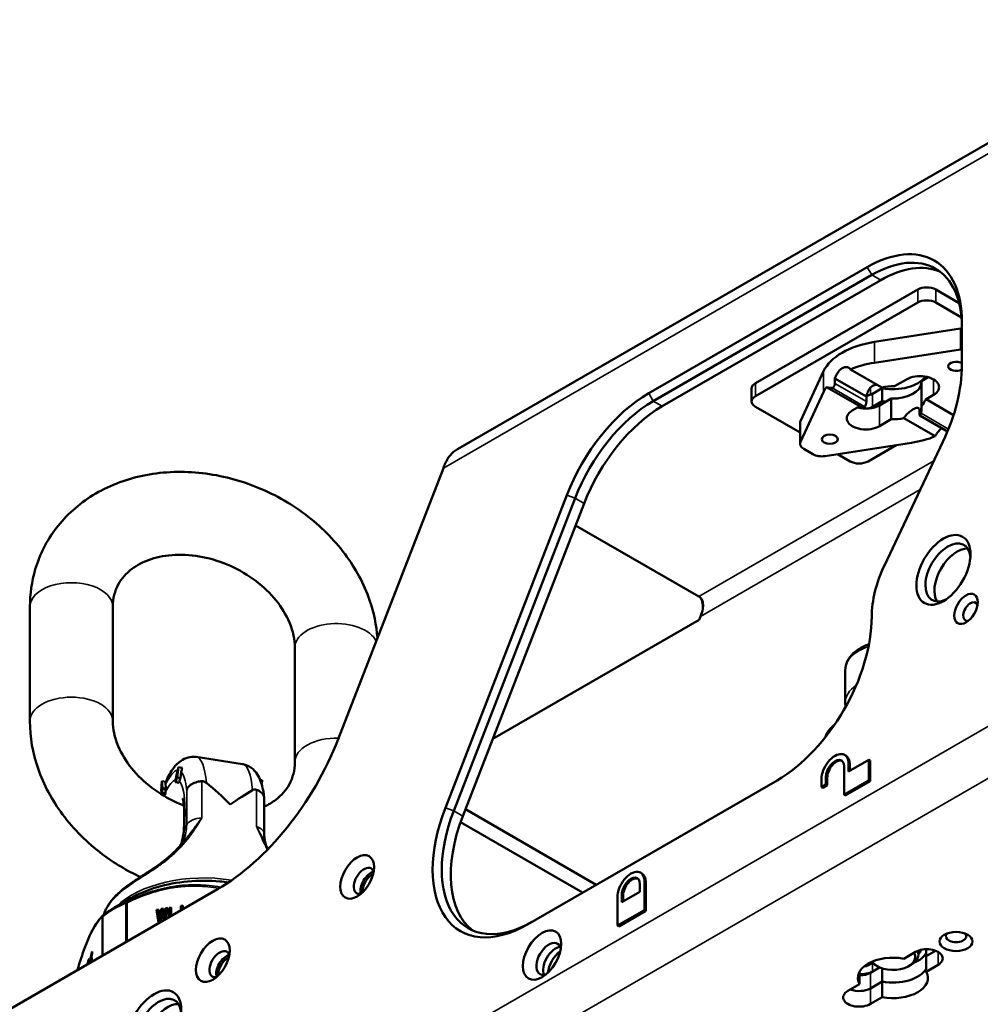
# Paper-space layout 'Sheet_1' of a CAD drawing. Header units: millimetres. Extents: x 1 to 117, y 1 to 117.
# Tile 55 of 73: x 25.46 to 31.39, y 95.18 to 101.26. Entities that reach past the tile are written whole.
import ezdxf

# ---------------------------------------------------------------- set-up
doc = ezdxf.new("R2010")
doc.units = ezdxf.units.MM
doc.layers.add('Visible (ISO)', color=7, linetype='Continuous', lineweight=50)
doc.layers.add('Visible Narrow (ISO)', color=7, linetype='Continuous', lineweight=35)

psp = doc.layouts.new('Sheet_1')

# ---------------------------------------------------------------- linework, layer by layer
at = {"layer": 'Visible (ISO)'}
for p, q in [((28.16249, 98.61117), (32.75587, 101.26315)), ((29.3424, 98.95587), (30.69128, 99.73464)), ((29.37024, 98.90765), (30.71912, 99.68643)), ((29.42592, 98.87551), (30.77479, 99.65428)), ((31.00301, 99.5963), (30.00081, 99.01768)), ((31.25888, 99.51287), (31.11437, 99.5963)), ((30.00081, 98.93732), (31.00301, 99.51594)), ((31.11437, 99.51594), (31.27342, 99.42411)), ((31.27589, 99.39712), (31.27589, 99.12965)), ((31.26784, 99.35502), (30.73539, 99.27274)), ((30.73539, 99.14416), (31.26784, 99.22644)), ((30.42204, 99.09183), (30.27954, 98.78442)), ((30.58866, 99.10364), (30.78249, 98.99173)), ((30.49223, 99.04796), (30.49223, 99.01685)), ((30.68606, 98.93605), (30.49223, 99.04796)), ((30.85976, 98.99927), (30.93342, 99.04179)), ((31.06783, 99.05511), (31.02679, 99.03141)), ((31.02679, 99.03141), (31.02679, 98.87696)), ((29.97775, 98.98554), (29.97775, 98.90517)), ((30.27954, 98.65584), (30.42204, 98.96325)), ((30.64499, 98.87527), (30.4398, 98.99373)), ((30.72462, 98.95339), (30.78311, 98.98716)), ((30.72462, 98.95339), (30.78311, 98.98716)), ((30.78311, 98.98716), (30.78311, 98.99188)), ((30.78311, 98.9068), (30.78311, 98.98716)), ((31.10045, 98.94536), (31.05481, 98.91901)), ((30.68606, 98.90494), (30.68606, 98.93605)), ((30.72462, 98.87303), (30.78311, 98.9068)), ((30.84004, 98.92359), (30.76638, 98.88106)), ((30.84004, 98.79501), (30.84004, 98.92359)), ((31.05481, 98.91901), (31.22391, 98.82138)), ((30.27686, 98.71365), (30.00081, 98.87303)), ((30.59935, 98.84892), (30.64499, 98.87527)), ((30.67301, 98.86884), (30.67301, 98.86558)), ((31.01374, 98.82711), (31.01374, 98.85822)), ((31.01603, 98.81913), (31.18698, 98.72043)), ((30.27686, 98.64408), (30.27686, 98.77266)), ((30.84004, 98.79501), (30.76638, 98.75248)), ((31.11113, 98.69064), (30.9173, 98.80254)), ((30.96441, 98.65012), (30.43195, 98.56784)), ((30.87005, 98.63553), (30.69678, 98.5355)), ((30.79733, 97.89289), (31.15856, 98.65625)), ((30.29992, 98.61194), (30.35592, 98.57961)), ((30.58543, 98.5355), (30.50884, 98.57972)), ((27.42486, 96.81898), (28.07473, 98.49392)), ((28.83611, 98.32603), (28.08708, 96.39552)), ((28.13903, 96.37729), (28.88806, 98.30781)), ((28.1947, 96.34515), (28.94373, 98.27566)), ((29.65194, 97.70081), (28.89112, 98.14006)), ((25.52271, 97.63838), (25.52271, 96.93118)), ((26.03452, 97.63838), (26.03452, 96.93118)), ((29.65351, 97.55706), (28.37954, 96.82154)), ((29.65351, 97.55706), (29.66155, 97.57778)), ((27.15794, 96.67821), (27.15794, 97.38541)), ((30.55568, 97.04395), (30.55568, 97.24646)), ((26.83503, 96.66557), (26.54982, 96.70969)), ((30.55958, 96.71789), (30.5515, 96.72256)), ((30.57596, 96.62027), (30.70124, 96.6926)), ((30.70124, 96.6926), (30.70931, 96.68794)), ((30.70124, 96.6926), (30.70124, 96.56401)), ((30.70931, 96.68794), (30.70931, 96.55935)), ((26.42486, 96.58832), (26.43948, 96.64643)), ((26.43948, 96.64643), (26.43104, 96.58214)), ((26.46367, 96.64269), (26.43948, 96.64643)), ((30.54813, 96.47561), (30.54813, 96.65241)), ((30.57596, 96.66849), (30.57596, 96.62027)), ((30.58404, 96.66383), (30.58404, 96.62493)), ((26.42075, 96.55606), (26.42651, 96.58667)), ((26.42939, 96.58379), (26.42363, 96.55318)), ((26.42651, 96.58667), (26.42486, 96.58832)), ((26.43104, 96.58214), (26.42939, 96.58379)), ((26.45196, 96.5789), (26.43104, 96.58214)), ((26.44634, 96.55945), (26.45006, 96.5792)), ((26.45196, 96.5789), (26.45696, 96.61703)), ((26.95667, 96.56643), (26.94401, 96.56838)), ((26.95333, 96.54096), (26.95667, 96.56643)), ((30.40893, 96.52383), (30.40893, 96.57205)), ((30.43677, 96.58812), (30.43677, 96.53991)), ((30.44484, 96.58346), (30.44484, 96.53524)), ((26.33316, 96.49913), (26.33753, 96.55998)), ((26.36171, 96.55624), (26.33753, 96.55998)), ((26.33753, 96.55998), (26.3419, 96.51796)), ((26.33957, 96.51294), (26.3419, 96.51796)), ((26.36048, 96.5097), (26.33957, 96.51294)), ((26.33957, 96.48722), (26.33957, 96.51294)), ((26.36281, 96.51472), (26.3419, 96.51796)), ((26.36281, 96.51472), (26.36022, 96.53964)), ((26.36048, 96.5097), (26.36281, 96.51472)), ((26.36048, 96.49197), (26.36048, 96.5097)), ((26.42363, 96.55318), (26.42075, 96.55606)), ((26.44484, 96.5499), (26.42363, 96.55318)), ((30.1345, 96.56501), (28.59337, 95.67524)), ((30.43677, 96.53991), (30.40893, 96.52383)), ((30.40893, 96.52383), (30.417, 96.51917)), ((30.44484, 96.53524), (30.417, 96.51917)), ((30.43677, 96.53991), (30.44484, 96.53524)), ((30.70124, 96.56401), (30.54813, 96.47561)), ((30.70931, 96.55935), (30.5562, 96.47095)), ((30.70124, 96.56401), (30.70931, 96.55935)), ((26.33316, 96.49913), (26.33549, 96.50416)), ((26.33549, 96.49877), (26.33316, 96.49913)), ((26.33549, 96.50416), (26.33549, 96.47853)), ((26.33552, 96.47851), (26.33957, 96.48722)), ((26.3567, 96.47516), (26.33569, 96.47841)), ((26.36077, 96.48394), (26.33957, 96.48722)), ((26.9693, 96.45125), (26.9693, 96.23136)), ((30.54813, 96.47561), (30.5562, 96.47095)), ((28.21078, 96.38657), (29.0181, 95.92046)), ((28.93459, 95.87224), (28.18077, 96.30746)), ((26.44582, 96.14441), (26.44583, 96.14441)), ((29.29987, 95.9906), (29.29179, 95.99526)), ((29.28842, 95.8769), (29.28842, 95.92512)), ((29.31626, 95.94119), (29.31626, 95.76439)), ((29.32433, 95.93653), (29.32433, 95.75973)), ((26.68071, 95.89324), (24.8412, 94.8312)), ((26.14662, 95.83774), (26.04342, 95.77816)), ((29.14922, 95.66796), (29.14922, 95.84476)), ((29.17706, 95.81261), (29.28842, 95.8769)), ((29.17706, 95.86083), (29.17706, 95.81261)), ((29.18514, 95.85617), (29.18514, 95.81727)), ((26.36068, 95.77526), (26.37291, 95.77715)), ((26.36301, 95.70981), (26.37291, 95.77715)), ((26.38236, 95.77861), (26.39515, 95.78059)), ((26.38236, 95.72099), (26.38236, 95.77861)), ((26.38236, 95.77861), (26.38745, 95.76763)), ((26.39515, 95.78059), (26.39515, 95.72837)), ((26.45352, 95.78962), (26.46631, 95.7916)), ((26.45352, 95.76207), (26.45352, 95.78962)), ((26.45352, 95.78962), (26.45862, 95.77864)), ((26.45862, 95.77864), (26.46631, 95.77983)), ((26.45862, 95.76502), (26.45862, 95.77864)), ((26.46631, 95.7916), (26.46631, 95.76946)), ((26.30508, 95.76666), (26.31731, 95.76855)), ((26.30508, 95.76666), (26.31731, 95.68725)), ((26.30508, 95.76666), (26.31017, 95.75568)), ((26.31017, 95.75568), (26.31871, 95.757)), ((26.32063, 95.68776), (26.31017, 95.75568)), ((26.32343, 95.71827), (26.31731, 95.76855)), ((26.32343, 95.71827), (26.32454, 95.71844)), ((26.32343, 95.71827), (26.32852, 95.70729)), ((26.33288, 95.77096), (26.32454, 95.71844)), ((26.32454, 95.71844), (26.32963, 95.70746)), ((26.32859, 95.68994), (26.33844, 95.75067)), ((26.32963, 95.70746), (26.33797, 95.75998)), ((26.33288, 95.77096), (26.34511, 95.77285)), ((26.33288, 95.77096), (26.33797, 95.75998)), ((26.33797, 95.75998), (26.34702, 95.76138)), ((26.33955, 95.75084), (26.33844, 95.75067)), ((26.33955, 95.75084), (26.34803, 95.70117)), ((26.33955, 95.75084), (26.34464, 95.73986)), ((26.35096, 95.70286), (26.34464, 95.73986)), ((26.35345, 95.72291), (26.34511, 95.77285)), ((26.35345, 95.72291), (26.35456, 95.72309)), ((26.35345, 95.72291), (26.35854, 95.71194)), ((26.36068, 95.77526), (26.35456, 95.72309)), ((26.35456, 95.72309), (26.35965, 95.71211)), ((26.35965, 95.71211), (26.36577, 95.76428)), ((26.36068, 95.77526), (26.36577, 95.76428)), ((26.36577, 95.76428), (26.37114, 95.76511)), ((26.38745, 95.76763), (26.39515, 95.76882)), ((26.38745, 95.72393), (26.38745, 95.76763)), ((29.31626, 95.76439), (29.14922, 95.66796)), ((29.32433, 95.75973), (29.1573, 95.6633)), ((29.31626, 95.76439), (29.32433, 95.75973)), ((26.32633, 95.68864), (26.31731, 95.68725)), ((26.32852, 95.70729), (26.32963, 95.70746)), ((26.35854, 95.71194), (26.35965, 95.71211)), ((29.14922, 95.66796), (29.1573, 95.6633)), ((25.90788, 95.49567), (25.90788, 95.50772)), ((30.98909, 95.50578), (30.91668, 95.46398)), ((31.00738, 95.51409), (31.00738, 95.48971)), ((31.05588, 95.5224), (31.05588, 95.48005)), ((31.05588, 95.48005), (31.11296, 95.51301)), ((31.11296, 95.51301), (31.05588, 95.48005)), ((31.05588, 95.48005), (31.05588, 95.38361)), ((25.8875, 95.45175), (25.8875, 95.46381)), ((25.90533, 95.46816), (25.89917, 95.45489)), ((25.89917, 95.44268), (25.90533, 95.45594)), ((25.89917, 95.45489), (25.90446, 95.45407)), ((25.90533, 95.45594), (25.90533, 95.46816)), ((30.6944, 95.42152), (30.72143, 95.43713)), ((30.75246, 95.41738), (30.73854, 95.42542)), ((30.94733, 95.41738), (30.96125, 95.42542)), ((31.05588, 95.38361), (31.12829, 95.42542)), ((30.64392, 95.38361), (30.64392, 95.3065)), ((30.76738, 95.40992), (30.7107, 95.3772)), ((30.72462, 95.38524), (30.76738, 95.40992)), ((30.78311, 95.32257), (30.78311, 95.40405)), ((30.64392, 95.3065), (30.57151, 95.26469)), ((30.7107, 95.28076), (30.78311, 95.32257)), ((30.78311, 95.32257), (30.7107, 95.28076)), ((30.78311, 95.22613), (30.78311, 95.32257)), ((30.7107, 95.18433), (30.78311, 95.22613))]:
    psp.add_line(p, q, dxfattribs=at)
for centre, start, end in [((25.98803, 95.71826), 126.839345, 133.270033), ((25.83518, 95.38892), 163.463407, 164.698499)]:
    psp.add_arc(centre, 0.01969, start, end, dxfattribs=at)
for centre, major_axis, ratio, start_param, end_param in [((30.69128, 99.05959), (0.41339, 0.71601), 0.5773503, 5.4977871, 7.0685835), ((30.71912, 99.04352), (0.3937, 0.68191), 0.5773503, 5.4977871, 7.0685835), ((30.77479, 99.01137), (0.3937, 0.68191), 0.5773503, 0.0707697, 0.7853982), ((31.05869, 99.56416), (-0.07874, 0), 0.5773503, 3.9269908, 5.4977871), ((31.05869, 99.48379), (0.07874, 0), 0.5773503, 0.7853982, 2.3561945), ((31.2882, 99.3111), (-0.07874, 0), 0.5773503, 4.8693647, 4.973899), ((30.8499, 99.02572), (-0.44291, 0), 0.5773503, 4.973899, 6.0216752), ((31.2882, 99.18252), (0.07874, 0), 0.5773503, 1.727772, 1.8323064), ((30.8499, 98.89714), (0.44291, 0), 0.5773503, 1.8323064, 2.2016196), ((30.69128, 98.79212), (0.41339, 0.71601), 0.5773503, 4.85313, 5.4977871), ((31.23964, 99.12216), (-0.04921, 0), 0.5773503, 3.8843559, 8.668341), ((31.01693, 98.99357), (0.11811, 0), 0.5773503, 5.4977871, 8.6393798), ((30.05649, 98.98554), (-0.07874, 0), 0.5773503, 5.4977871, 6.2831853), ((30.8499, 98.89714), (-0.17717, 0), 0.5773503, 4.6567185, 5.1026875), ((30.8499, 99.10608), (0.21654, 0), 0.5773503, 4.3988527, 5.8966939), ((30.8499, 99.10608), (0.21654, 0), 0.5773503, 4.3988527, 5.8966939), ((30.8499, 99.02572), (0.17717, 0), 0.5773503, 4.6567185, 6.2275148), ((30.8499, 99.02572), (0.21654, 0), 0.5773503, 0.2084668, 0.2544744), ((29.3424, 98.28081), (-0.41339, -0.71601), 0.5773503, 3.9269908, 4.9741883), ((30.8499, 98.89714), (-0.44291, 0), 0.5773503, 5.8958311, 6.0216752), ((30.65503, 98.99357), (-0.09843, 0), 0.5773503, 1.9002969, 2.3561945), ((29.37024, 98.26474), (-0.3937, -0.68191), 0.5773503, 3.9269908, 4.9741884), ((30.05649, 98.90517), (-0.07874, 0), 0.5773503, 5.4977871, 7.0685835), ((30.68287, 98.92928), (-0.11811, 0), 0.5773503, 1.1252351, 2.3561945), ((30.8499, 99.02572), (0.21654, 0), 0.5773503, 4.3988527, 4.5039222), ((30.76638, 99.13594), (-0.31102, -0.53871), 0.5773503, 1.4189758, 1.5005595), ((29.42592, 98.2326), (0.3937, 0.68191), 0.5773503, 0.7853982, 1.8325957), ((30.68287, 98.8007), (-0.11811, 0), 0.5773503, 5.4977871, 8.6393798), ((30.93342, 99.42525), (-0.31102, -0.53871), 0.5773503, 0.0702369, 0.1518206), ((30.65503, 98.91321), (0.09843, 0), 0.5773503, 5.140216, 5.4977871), ((30.3556, 98.77266), (-0.07874, 0), 0.5773503, 6.0216752, 6.2831853), ((30.8499, 98.89714), (0.17717, 0), 0.5773503, 4.6567185, 5.1026875), ((30.3556, 98.64408), (-0.07874, 0), 0.5773503, 6.0216752, 7.0685835), ((30.8499, 98.89714), (-0.44291, 0), 0.5773503, 1.8323064, 2.2016196), ((30.41159, 98.61175), (-0.07874, 0), 0.5773503, 0.7853982, 1.8323064), ((30.64111, 98.56765), (-0.07874, 0), 0.5773503, 0.7853982, 2.3561945), ((31.18953, 97.84919), (0.09843, 0.17048), 0.5773503, 5.5933682, 10.1145951), ((31.24521, 97.81705), (-0.09843, -0.17048), 0.5773503, 3.4283492, 5.9964288), ((31.10886, 97.80231), (0.27559, 0.47734), 0.5773503, 1.7115373, 2.3559191), ((31.32873, 97.6081), (0.0315, 0.05455), 0.5773503, 5.7755228, 9.9324405), ((30.1345, 97.24007), (0.41339, 0.71601), 0.5773503, 3.9269912, 5.4975119), ((26.68071, 96.88545), (0.6076, 1.05239), 0.5773503, 3.9269908, 4.9741884), ((30.49245, 96.62027), (0.05906, 0.10229), 0.5773503, 5.4977871, 8.6393798), ((30.49245, 96.62027), (0.03937, 0.06819), 0.5773503, 5.4977871, 8.6393798), ((30.50052, 96.61561), (0.03937, 0.06819), 0.5773503, 0.102711, 2.3561945), ((30.50052, 96.61561), (0.05906, 0.10229), 0.5773503, 5.4977871, 6.2831853), ((26.55349, 96.60054), (-0.02036, 0.10123), 0.941387, 0.9621032, 1.2228486), ((26.45705, 96.52368), (-0.09466, 0.0346), 0.6227427, 0.0343376, 0.295083), ((26.59849, 96.53591), (0.11138, 0.11139), 0.9659216, 2.1862317, 2.2483372), ((26.59612, 96.06512), (0.56807, -0.66271), 0.4107544, 1.7558538, 1.9924294), ((26.51264, 96.46843), (-0.14288, 0.06632), 0.7886707, 0.3509035, 0.413009), ((26.59612, 96.06512), (0.61917, 0.53075), 0.218386, 0.8873637, 1.1239395), ((28.59337, 96.3503), (-0.41339, -0.71601), 0.5773503, 4.9741884, 7.0685835), ((28.62121, 96.33422), (-0.3937, -0.68191), 0.5773503, 4.9741884, 7.0685835), ((28.67689, 96.30208), (-0.3937, -0.68191), 0.5773503, 4.9741884, 6.2124156), ((27.5844, 95.94457), (0.04429, 0.07671), 0.5773503, 5.7923026, 9.9156606), ((27.62616, 95.92046), (0.04429, 0.07671), 0.5773503, 0.4908827, 2.65071), ((27.63312, 95.91644), (-0.03937, -0.06819), 0.5773503, 3.7872463, 5.6375316), ((29.23274, 95.89298), (0.05906, 0.10229), 0.5773503, 5.4977871, 8.6393798), ((29.23274, 95.89298), (0.03937, 0.06819), 0.5773503, 5.4977871, 8.6393798), ((29.24081, 95.88832), (0.03937, 0.06819), 0.5773503, 0.102711, 2.3561945), ((29.24081, 95.88832), (0.05906, 0.10229), 0.5773503, 5.4977871, 6.2831853), ((31.23964, 95.60222), (-0.06299, 0), 0.5773503, 5.7755228, 9.9324405), ((28.72579, 95.46239), (0.05413, 0.09376), 0.5773503, 5.7430413, 9.9649219), ((28.76755, 95.43828), (0.05413, 0.09376), 0.5773503, 0.3959606, 2.7456321), ((25.90788, 95.46754), (-0.00752, -0.04863), 0.2113249, 3.773507, 5.3543248), ((25.90788, 95.46754), (0.00527, 0.03404), 0.2113249, 0.6319143, 1.9838241), ((26.69356, 95.43024), (0.04429, 0.07671), 0.5773503, 5.7923026, 9.9156606), ((26.73532, 95.40613), (0.04429, 0.07671), 0.5773503, 0.4908827, 2.65071), ((28.80931, 95.41417), (-0.06398, -0.11081), 0.5773503, 4.0651663, 5.3596117), ((30.8499, 95.34506), (-0.21654, 0), 0.5773503, 4.3988527, 6.5967216), ((30.8499, 95.47364), (0.1378, 0), 0.5773503, 3.5029598, 6.6256724), ((30.8499, 95.48971), (0.15748, 0), 0.5773503, 5.4977871, 6.5336221), ((30.8499, 95.53793), (0.21654, 0), 0.5773503, 5.3499827, 5.969649), ((31.05869, 95.4656), (0.09843, 0), 0.5773503, 5.4977871, 8.6393798), ((30.8499, 95.53793), (0.17717, 0), 0.5773503, 5.8073031, 6.0947146), ((25.8875, 95.42363), (-0.00752, -0.04863), 0.2113249, 3.773507, 4.618268), ((25.8875, 95.42363), (0.00527, 0.03404), 0.2113249, 0.6319143, 1.3594585), ((25.90788, 95.46754), (0.00527, 0.03404), 0.2113249, 2.4215972, 2.4488198), ((26.74228, 95.40211), (-0.03937, -0.06819), 0.5773503, 3.7872463, 5.6375316), ((30.65503, 95.48971), (0.03937, -0.06819), 0.5773503, 5.8524946, 6.2831853), ((30.8499, 95.48971), (-0.15748, 0), 0.5773503, 0.5417062, 0.7853982), ((30.65503, 95.42542), (0.09843, 0), 0.5773503, 4.5992996, 5.4977871), ((30.64111, 95.41738), (-0.09843, 0), 0.5773503, 1.5993731, 2.3561945), ((30.8499, 95.44149), (0.21654, 0), 0.5773503, 4.3988527, 5.969649), ((30.8499, 95.44149), (0.21654, 0), 0.5773503, 4.3988527, 5.969649), ((30.8499, 95.34506), (0.21654, 0), 0.5773503, 4.3988527, 6.5967216), ((26.31773, 95.03646), (0.09843, 0.17048), 0.5773503, 5.5933682, 10.1145951), ((30.64111, 95.22451), (-0.09843, 0), 0.5773503, 5.4977871, 8.6393798), ((30.64111, 95.32095), (-0.09843, 0), 0.5773503, 0.9867561, 2.3561945), ((30.64111, 95.32095), (0.09843, 0), 0.5773503, 4.1283487, 5.4977871), ((26.37341, 95.00431), (-0.09843, -0.17048), 0.5773503, 3.4283492, 5.9964288)]:
    psp.add_ellipse(centre, major_axis=major_axis, ratio=ratio, start_param=start_param, end_param=end_param, dxfattribs=at)
for centre, major_axis in [((30.46015, 98.67212), (-0.04921, 0)), ((31.16169, 97.86527), (0.11811, 0.20457)), ((31.30089, 97.62417), (0.05118, 0.08865)), ((27.54264, 95.96868), (0.07382, 0.12786)), ((28.68404, 95.4865), (-0.08366, -0.14491)), ((26.6518, 95.45435), (-0.07382, -0.12786)), ((31.23964, 95.57007), (-0.10236, 0)), ((26.28989, 95.05253), (0.11811, 0.20457))]:
    psp.add_ellipse(centre, major_axis=major_axis, ratio=0.5773503, dxfattribs=at)
for points, knots in [([(30.49223, 99.04796), (30.49434, 99.05458), (30.49692, 99.06111), (30.50414, 99.07601), (30.50972, 99.08495), (30.5225, 99.09998), (30.5297, 99.10606), (30.54372, 99.11415), (30.55144, 99.11669), (30.56609, 99.1175), (30.57301, 99.11578), (30.58231, 99.11041), (30.58578, 99.10738), (30.58866, 99.10364)], [-0.50388416, -0.50388416, -0.50388416, -0.50388416, -0.45305814, -0.45305814, -0.37754932, -0.37754932, -0.30204051, -0.30204051, -0.22653169, -0.22653169, -0.15102287, -0.15102287, -0.10019686, -0.10019686, -0.10019686, -0.10019686]), ([(30.47492, 98.98857), (30.47544, 98.98856), (30.476, 98.98863), (30.47792, 98.98918), (30.4794, 98.99008), (30.48219, 98.99251), (30.4837, 98.9942), (30.4865, 98.9982), (30.4878, 99.00052), (30.48985, 99.00505), (30.49074, 99.00756), (30.49193, 99.01245), (30.49223, 99.01483), (30.49223, 99.01685)], [0.04860697, 0.04860697, 0.04860697, 0.04860697, 0.05695927, 0.05695927, 0.07626834, 0.07626834, 0.09543983, 0.09543983, 0.11461131, 0.11461131, 0.13342196, 0.13342196, 0.15223262, 0.15223262, 0.15223262, 0.15223262]), ([(30.75559, 99.00725), (30.75308, 99.0077), (30.7505, 99.00795), (30.73988, 99.008), (30.73172, 99.00571), (30.71753, 98.99751), (30.71069, 98.99114), (30.69937, 98.97527), (30.69487, 98.96578), (30.68938, 98.95001), (30.68752, 98.94307), (30.68606, 98.93605)], [0.20499152, 0.20499152, 0.20499152, 0.20499152, 0.22961329, 0.22961329, 0.3060691, 0.3060691, 0.38252492, 0.38252492, 0.45898073, 0.45898073, 0.51088167, 0.51088167, 0.51088167, 0.51088167]), ([(30.47492, 98.98857), (30.46259, 98.98908), (30.45229, 98.99039), (30.4426, 98.99289), (30.44117, 98.9933), (30.4398, 98.99373)], [-1.96721381, -1.96721381, -1.96721381, -1.96721381, -1.7693265, -1.7693265, -1.73389729, -1.73389729, -1.73389729, -1.73389729]), ([(30.68606, 98.90494), (30.68606, 98.90294), (30.68585, 98.90054), (30.68507, 98.89554), (30.6845, 98.89294), (30.68317, 98.88794), (30.68231, 98.88524), (30.68058, 98.88049), (30.67972, 98.87844), (30.6782, 98.87523), (30.67744, 98.87388), (30.67657, 98.87278), (30.67634, 98.87255), (30.67613, 98.87241)], [0.16276447, 0.16276447, 0.16276447, 0.16276447, 0.18143096, 0.18143096, 0.20009744, 0.20009744, 0.22139228, 0.22139228, 0.24268712, 0.24268712, 0.26526004, 0.26526004, 0.27400649, 0.27400649, 0.27400649, 0.27400649]), ([(31.02679, 98.87696), (31.02706, 98.87216), (31.02713, 98.86729), (31.027, 98.86238), (31.02686, 98.85747), (31.02651, 98.85252), (31.02596, 98.84754), (31.02541, 98.84256), (31.02465, 98.83756), (31.02367, 98.83255)], [0, 0, 0, 0, 0.3333333, 0.3333333, 0.3333333, 0.6666667, 0.6666667, 0.6666667, 1, 1, 1, 1]), ([(30.67301, 98.86558), (30.67273, 98.86645), (30.67266, 98.86727), (30.6728, 98.86806), (30.67294, 98.86885), (30.67328, 98.8696), (30.67384, 98.87033), (30.67439, 98.87105), (30.67515, 98.87174), (30.67613, 98.87241)], [0, 0, 0, 0, 0.3333333, 0.3333333, 0.3333333, 0.6666667, 0.6666667, 0.6666667, 1, 1, 1, 1]), ([(30.9173, 98.80254), (30.92085, 98.80836), (30.92504, 98.81395), (30.93596, 98.82659), (30.94385, 98.83412), (30.95992, 98.84725), (30.96808, 98.85286), (30.98227, 98.86105), (30.98911, 98.8641), (31.00042, 98.86678), (31.00493, 98.86641), (31.01041, 98.86324), (31.01227, 98.86114), (31.01374, 98.85822)], [-0.51088167, -0.51088167, -0.51088167, -0.51088167, -0.45898073, -0.45898073, -0.38252492, -0.38252492, -0.3060691, -0.3060691, -0.22961329, -0.22961329, -0.15315747, -0.15315747, -0.10125653, -0.10125653, -0.10125653, -0.10125653]), ([(31.01374, 98.82711), (31.01374, 98.82511), (31.01394, 98.82327), (31.01472, 98.82052), (31.0153, 98.81961), (31.01663, 98.81872), (31.01749, 98.81882), (31.01922, 98.82019), (31.02008, 98.82147), (31.02159, 98.82468), (31.02235, 98.82689), (31.02323, 98.83044), (31.02346, 98.83148), (31.02367, 98.83255)], [0.16276447, 0.16276447, 0.16276447, 0.16276447, 0.18143096, 0.18143096, 0.20009744, 0.20009744, 0.22139228, 0.22139228, 0.24268712, 0.24268712, 0.26526004, 0.26526004, 0.27400649, 0.27400649, 0.27400649, 0.27400649]), ([(31.15169, 98.74079), (31.14813, 98.73806), (31.14453, 98.735), (31.13371, 98.72469), (31.12679, 98.71652), (31.11749, 98.70283), (31.11402, 98.69681), (31.11113, 98.69064)], [0.34143788, 0.34143788, 0.34143788, 0.34143788, 0.37754932, 0.37754932, 0.45305814, 0.45305814, 0.50388416, 0.50388416, 0.50388416, 0.50388416]), ([(28.16249, 98.61117), (28.15384, 98.60617), (28.14557, 98.60019), (28.12412, 98.58139), (28.11188, 98.56688), (28.09596, 98.54203), (28.09101, 98.53308), (28.08434, 98.51898), (28.08223, 98.51413), (28.07927, 98.5067), (28.07831, 98.50418), (28.07693, 98.50037), (28.07648, 98.49909), (28.07582, 98.49716), (28.0756, 98.49652), (28.07527, 98.49555), (28.07516, 98.49522), (28.075, 98.49474), (28.07495, 98.49457), (28.07487, 98.49433), (28.07484, 98.49425), (28.0748, 98.49413), (28.07479, 98.49409), (28.07475, 98.49398), (28.07474, 98.49393), (28.07473, 98.49392)], [0.40161901, 0.40161901, 0.40161901, 0.40161901, 0.49620213, 0.49620213, 0.65999743, 0.65999743, 0.74435524, 0.74435524, 0.78718788, 0.78718788, 0.80878142, 0.80878142, 0.81962497, 0.81962497, 0.82505882, 0.82505882, 0.82777881, 0.82777881, 0.82913958, 0.82913958, 0.82982016, 0.82982016, 0.8301605, 0.8301605, 0.83069844, 0.83069844, 0.83069844, 0.83069844]), ([(27.66767, 97.44476), (27.66214, 97.52373), (27.64566, 97.60206), (27.58481, 97.77871), (27.53289, 97.87475), (27.39931, 98.05416), (27.31627, 98.1367), (27.12804, 98.27859), (27.02244, 98.33747), (26.79953, 98.42497), (26.68218, 98.45349), (26.44744, 98.47608), (26.33001, 98.47043), (26.10884, 98.4235), (26.00471, 98.38329), (25.82441, 98.27234), (25.74697, 98.20363), (25.62713, 98.04695), (25.58306, 97.96057), (25.5337, 97.79439), (25.52271, 97.71643), (25.52271, 97.63838)], [3.2013329, 3.2013329, 3.2013329, 3.2013329, 3.4400101, 3.4400101, 3.7598743, 3.7598743, 4.0958198, 4.0958198, 4.4381595, 4.4381595, 4.7814607, 4.7814607, 5.1218576, 5.1218576, 5.4512345, 5.4512345, 5.7590141, 5.7590141, 6.0475835, 6.0475835, 6.2831853, 6.2831853, 6.2831853, 6.2831853]), ([(27.15794, 97.38541), (27.15794, 97.43267), (27.14758, 97.48565), (27.10507, 97.58624), (27.07714, 97.63291), (27.00636, 97.72018), (26.96429, 97.76089), (26.86927, 97.83291), (26.81645, 97.86426), (26.70531, 97.91427), (26.64703, 97.93293), (26.53132, 97.95597), (26.47395, 97.96034), (26.3659, 97.95556), (26.31537, 97.94628), (26.22441, 97.91654), (26.18468, 97.89565), (26.11496, 97.84342), (26.0875, 97.81121), (26.04631, 97.73543), (26.03452, 97.69027), (26.03452, 97.63838)], [3.1415927, 3.1415927, 3.1415927, 3.1415927, 3.5066863, 3.5066863, 3.8064954, 3.8064954, 4.0926021, 4.0926021, 4.3762888, 4.3762888, 4.6598256, 4.6598256, 4.9435835, 4.9435835, 5.2302502, 5.2302502, 5.5312703, 5.5312703, 5.8823338, 5.8823338, 6.2831853, 6.2831853, 6.2831853, 6.2831853]), ([(29.66155, 97.57778), (29.66936, 97.59289), (29.67422, 97.60856), (29.67822, 97.63447), (29.67885, 97.6466), (29.67623, 97.6635), (29.67507, 97.66828), (29.67237, 97.67604), (29.67103, 97.67913), (29.6673, 97.68618), (29.66468, 97.68995), (29.65878, 97.69625), (29.65555, 97.69883), (29.65194, 97.70081)], [0.00000007, 0.00000007, 0.00000007, 0.00000007, 0.12994249, 0.12994249, 0.22330256, 0.22330256, 0.26172087, 0.26172087, 0.28906562, 0.28906562, 0.3277944, 0.3277944, 0.36412355, 0.36412355, 0.36412355, 0.36412355]), ([(29.66712, 97.68612), (29.66948, 97.68029), (29.67142, 97.67418), (29.67588, 97.65561), (29.67708, 97.64309), (29.67709, 97.63119)], [0.16806949, 0.16806949, 0.16806949, 0.16806949, 0.21872584, 0.21872584, 0.31702225, 0.31702225, 0.31702225, 0.31702225]), ([(30.55568, 97.24646), (30.55568, 97.26482), (30.55998, 97.28309), (30.57649, 97.31834), (30.58926, 97.33508), (30.62295, 97.36665), (30.64479, 97.38098), (30.67982, 97.3977), (30.69077, 97.40221), (30.70213, 97.40624)], [5.4977871, 5.4977871, 5.4977871, 5.4977871, 5.7618342, 5.7618342, 6.0499416, 6.0499416, 6.377911, 6.377911, 6.5173061, 6.5173061, 6.5173061, 6.5173061]), ([(25.52271, 96.93118), (25.52271, 96.83231), (25.54029, 96.73341), (25.60765, 96.53788), (25.65956, 96.44183), (25.79314, 96.26243), (25.87618, 96.17989), (26.0423, 96.05467), (26.12141, 96.00721), (26.20456, 95.96837)], [0, 0, 0, 0, 0.2984174, 0.2984174, 0.6182816, 0.6182816, 0.9542272, 0.9542272, 1.2168636, 1.2168636, 1.2168636, 1.2168636]), ([(26.03452, 96.93118), (26.03452, 96.88391), (26.04488, 96.83094), (26.08739, 96.73034), (26.11532, 96.68367), (26.1861, 96.59641), (26.22817, 96.55569), (26.32319, 96.48368), (26.37601, 96.45233), (26.44513, 96.42122), (26.45882, 96.4155), (26.47264, 96.41017)], [0, 0, 0, 0, 0.3650936, 0.3650936, 0.6649027, 0.6649027, 0.9510094, 0.9510094, 1.2346962, 1.2346962, 1.3037839, 1.3037839, 1.3037839, 1.3037839]), ([(30.4911, 96.91106), (30.4842, 96.90526), (30.47752, 96.89918), (30.46283, 96.8843), (30.45334, 96.87314), (30.44242, 96.85599), (30.43817, 96.84771), (30.43495, 96.83814), (30.43424, 96.83547), (30.43372, 96.83284)], [2.69243478, 2.69243478, 2.69243478, 2.69243478, 2.76551776, 2.76551776, 2.86154296, 2.86154296, 2.92076269, 2.92076269, 2.94142816, 2.94142816, 2.94142816, 2.94142816]), ([(30.43316, 96.83211), (30.43334, 96.83378), (30.43358, 96.83527), (30.43415, 96.83779), (30.43454, 96.83896), (30.43498, 96.83995)], [1.806435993, 1.806435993, 1.806435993, 1.806435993, 1.824881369, 1.824881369, 1.845449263, 1.845449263, 1.845449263, 1.845449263]), ([(30.44077, 96.85238), (30.44036, 96.85157), (30.43995, 96.85075), (30.43915, 96.84912), (30.43875, 96.8483), (30.43797, 96.84665), (30.43758, 96.84583), (30.43682, 96.84417), (30.43644, 96.84334), (30.43569, 96.84168), (30.43533, 96.84084), (30.43497, 96.84001)], [0.500513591, 0.500513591, 0.500513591, 0.500513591, 0.508618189, 0.508618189, 0.516722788, 0.516722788, 0.524827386, 0.524827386, 0.532931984, 0.532931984, 0.541036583, 0.541036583, 0.541036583, 0.541036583]), ([(26.54982, 96.70969), (26.53251, 96.71237), (26.51483, 96.71103), (26.48196, 96.7025), (26.46755, 96.69488), (26.43631, 96.67338), (26.4229, 96.65852), (26.39158, 96.61753), (26.37622, 96.58916), (26.36136, 96.55629)], [0.93888201, 0.93888201, 0.93888201, 0.93888201, 1.02980039, 1.02980039, 1.1356795, 1.1356795, 1.30884435, 1.30884435, 1.58878617, 1.58878617, 1.58878617, 1.58878617]), ([(26.96903, 96.4563), (26.96713, 96.47354), (26.96474, 96.4899), (26.95871, 96.52112), (26.9551, 96.53596), (26.94584, 96.56479), (26.94028, 96.57879), (26.9246, 96.60711), (26.91449, 96.62175), (26.88409, 96.64832), (26.86346, 96.66008), (26.83832, 96.66503), (26.83668, 96.66532), (26.83503, 96.66557)], [0.27319215, 0.27319215, 0.27319215, 0.27319215, 0.40633013, 0.40633013, 0.5394681, 0.5394681, 0.67260607, 0.67260607, 0.80574404, 0.80574404, 0.93024107, 0.93024107, 0.93888201, 0.93888201, 0.93888201, 0.93888201]), ([(26.9693, 96.40344), (26.99584, 96.41558), (27.01941, 96.42965), (27.0775, 96.47317), (27.10496, 96.50538), (27.14614, 96.58115), (27.15794, 96.62631), (27.15794, 96.67821)], [2.19749627, 2.19749627, 2.19749627, 2.19749627, 2.38967761, 2.38967761, 2.74074118, 2.74074118, 3.14159265, 3.14159265, 3.14159265, 3.14159265]), ([(26.58373, 96.55976), (26.5803, 96.55962), (26.57687, 96.55936), (26.5608, 96.55754), (26.54859, 96.55447), (26.52631, 96.54531), (26.51648, 96.5393), (26.5044, 96.52851), (26.5008, 96.52455), (26.49481, 96.51621), (26.49242, 96.51186), (26.49065, 96.50731), (26.49062, 96.50724), (26.49059, 96.50717)], [-0.32411906, -0.32411906, -0.32411906, -0.32411906, -0.29785731, -0.29785731, -0.20051816, -0.20051816, -0.10232729, -0.10232729, -0.05118918, -0.05118918, 0, 0, 0.00081588, 0.00081588, 0.00081588, 0.00081588]), ([(26.61201, 96.54923), (26.60871, 96.5519), (26.60504, 96.5543), (26.5976, 96.55772), (26.59392, 96.55888), (26.58795, 96.55973), (26.58584, 96.55984), (26.58373, 96.55976)], [0, 0, 0, 0, 0.035069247, 0.035069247, 0.064996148, 0.064996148, 0.081323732, 0.081323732, 0.081323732, 0.081323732]), ([(26.92176, 96.50746), (26.9215, 96.50756), (26.92124, 96.50766), (26.91743, 96.509), (26.91391, 96.50948), (26.90609, 96.50906), (26.90162, 96.5077), (26.89722, 96.50511)], [-0.097221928, -0.097221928, -0.097221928, -0.097221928, -0.094229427, -0.094229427, -0.05322657, -0.05322657, -0.000000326, -0.000000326, -0.000000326, -0.000000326]), ([(26.92176, 96.50746), (26.92469, 96.50634), (26.92754, 96.50511), (26.94045, 96.49881), (26.94901, 96.49252), (26.96206, 96.4779), (26.96638, 96.4697), (26.96895, 96.45784), (26.9693, 96.45455), (26.9693, 96.45125)], [0.46545787, 0.46545787, 0.46545787, 0.46545787, 0.49171961, 0.49171961, 0.58905876, 0.58905876, 0.68724963, 0.68724963, 0.72427019, 0.72427019, 0.72427019, 0.72427019]), ([(26.3567, 96.47516), (26.35739, 96.47665), (26.35808, 96.47812), (26.35941, 96.48098), (26.36008, 96.48245), (26.36077, 96.48394)], [2.382493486, 2.382493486, 2.382493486, 2.382493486, 2.402056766, 2.402056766, 2.421620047, 2.421620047, 2.421620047, 2.421620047]), ([(26.47185, 96.24795), (26.47407, 96.27982), (26.47522, 96.30991), (26.47547, 96.36401), (26.47454, 96.38805), (26.47123, 96.42668), (26.46875, 96.44149), (26.46608, 96.45278), (26.4654, 96.45481), (26.4654, 96.45481)], [6.03050505, 6.03050505, 6.03050505, 6.03050505, 6.26881751, 6.26881751, 6.50712996, 6.50712996, 6.74224241, 6.74224241, 6.85054946, 6.85054946, 6.85054946, 6.85054946]), ([(26.45455, 96.16797), (26.45871, 96.1802), (26.46229, 96.19247), (26.46861, 96.21948), (26.47092, 96.23423), (26.47187, 96.24792)], [0.14483261, 0.14483261, 0.14483261, 0.14483261, 0.24509962, 0.24509962, 0.37026484, 0.37026484, 0.37026484, 0.37026484]), ([(26.98766, 96.14803), (26.98566, 96.1522), (26.98371, 96.15672), (26.98003, 96.16642), (26.9783, 96.1716), (26.97521, 96.18252), (26.97386, 96.18824), (26.97163, 96.2001), (26.97077, 96.20623), (26.9696, 96.21869), (26.9693, 96.22502), (26.9693, 96.23136)], [1.03946959, 1.03946959, 1.03946959, 1.03946959, 1.09322214, 1.09322214, 1.14716584, 1.14716584, 1.20110954, 1.20110954, 1.25505324, 1.25505324, 1.30899694, 1.30899694, 1.30899694, 1.30899694]), ([(26.46974, 96.19397), (26.46815, 96.19054), (26.46652, 96.18734), (26.46327, 96.18138), (26.46165, 96.17863), (26.45847, 96.17357), (26.45692, 96.17127), (26.45394, 96.16709), (26.45251, 96.16522), (26.44983, 96.16188), (26.44857, 96.16042), (26.44743, 96.15914)], [4.71238898, 4.71238898, 4.71238898, 4.71238898, 4.75551886, 4.75551886, 4.79864875, 4.79864875, 4.84177863, 4.84177863, 4.88490851, 4.88490851, 4.92793939, 4.92793939, 4.92793939, 4.92793939]), ([(26.02921, 95.82635), (26.05925, 95.86303), (26.09968, 95.89675), (26.16941, 95.9455), (26.19345, 95.9612), (26.23979, 95.9912), (26.26201, 96.0055), (26.32123, 96.04545), (26.35931, 96.07318), (26.39213, 96.10333)], [0, 0, 0, 0, 0.5187479, 0.5187479, 0.7623399, 0.7623399, 0.970116, 0.970116, 1.3155728, 1.3155728, 1.3155728, 1.3155728]), ([(26.14662, 95.83774), (26.19421, 95.86522), (26.24895, 95.88814), (26.36763, 95.92305), (26.43155, 95.93503), (26.56258, 95.94701), (26.62967, 95.94701), (26.7128, 95.93941), (26.73031, 95.93737), (26.74765, 95.9349)], [5.2359878, 5.2359878, 5.2359878, 5.2359878, 5.550147, 5.550147, 5.8643063, 5.8643063, 6.1784656, 6.1784656, 6.2629703, 6.2629703, 6.2629703, 6.2629703]), ([(25.97623, 95.73401), (25.98039, 95.73713), (25.98461, 95.74021), (25.99319, 95.74631), (25.99755, 95.74932), (26.00639, 95.75528), (26.01087, 95.75822), (26.01996, 95.76404), (26.02457, 95.76692), (26.0339, 95.77259), (26.03863, 95.7754), (26.04342, 95.77816)], [5.1071801, 5.1071801, 5.1071801, 5.1071801, 5.13294163, 5.13294163, 5.15870316, 5.15870316, 5.18446469, 5.18446469, 5.21022622, 5.21022622, 5.23598776, 5.23598776, 5.23598776, 5.23598776]), ([(25.97794, 95.73529), (25.9795, 95.74004), (25.98122, 95.74477), (25.98664, 95.75839), (25.99074, 95.76721), (25.99998, 95.7846), (26.00512, 95.79316), (26.01642, 95.80999), (26.02257, 95.81826), (26.02921, 95.82636)], [4.63854078, 4.63854078, 4.63854078, 4.63854078, 4.67641946, 4.67641946, 4.7483585, 4.7483585, 4.82029753, 4.82029753, 4.89223657, 4.89223657, 4.89223657, 4.89223657]), ([(25.81632, 95.39453), (25.83103, 95.44408), (25.84632, 95.49117), (25.88767, 95.60212), (25.91485, 95.65721), (25.95226, 95.7093), (25.96326, 95.72192), (25.97422, 95.73228)], [0, 0, 0, 0, 0.4632842, 0.4632842, 1.2265037, 1.2265037, 1.5433026, 1.5433026, 1.5433026, 1.5433026])]:
    psp.add_open_spline(points, degree=3, knots=knots, dxfattribs=at)
for points in [[(29.67664, 97.62423), (29.67692, 97.62612), (29.67709, 97.62839), (29.67708, 97.63119)], [(30.55817, 97.01952), (30.55652, 97.02757), (30.55568, 97.03576), (30.55568, 97.04395)], [(26.33549, 96.49224), (26.33415, 96.48855), (26.33281, 96.48482), (26.33148, 96.48104)], [(26.47187, 96.24792), (26.47187, 96.24793), (26.47187, 96.24794), (26.47187, 96.24795)], [(26.39213, 96.10333), (26.41178, 96.12137), (26.43034, 96.14006), (26.44742, 96.15913)], [(26.98768, 96.14798), (26.98897, 96.1453), (26.99026, 96.14261), (26.99157, 96.13992)], [(25.81632, 95.39453), (25.81632, 95.39453), (25.81632, 95.39452), (25.81632, 95.39452)]]:
    psp.add_open_spline(points, degree=3, dxfattribs=at)
at = {"layer": 'Visible Narrow (ISO)'}
for p, q in [((32.7151, 101.17304), (28.07473, 98.49392)), ((30.71912, 99.68643), (30.69128, 99.73464)), ((30.77479, 99.65428), (30.71912, 99.68643)), ((31.00301, 99.51594), (31.00301, 99.5963)), ((31.11437, 99.5963), (31.11437, 99.51594)), ((31.26784, 99.22644), (31.26784, 99.35502)), ((30.73539, 99.27274), (30.73539, 99.14416)), ((30.42204, 98.96325), (30.42204, 99.09183)), ((30.00081, 99.01768), (30.00081, 98.93732)), ((30.49223, 99.01685), (30.68606, 98.90494)), ((31.10045, 98.94536), (31.10045, 99.04179)), ((29.3424, 98.95587), (29.37024, 98.90765)), ((30.67613, 98.87241), (30.47492, 98.98857)), ((30.7107, 98.99025), (30.7107, 98.94671)), ((30.72462, 98.95339), (30.72462, 98.87303)), ((29.37024, 98.90765), (29.42592, 98.87551)), ((30.76638, 98.88106), (30.76638, 98.75248)), ((31.02367, 98.83255), (31.19284, 98.73488)), ((30.27954, 98.78442), (30.27954, 98.65584)), ((29.65194, 97.70081), (31.10284, 98.53849)), ((31.01912, 98.36157), (29.66155, 97.57778)), ((28.88806, 98.30781), (28.83611, 98.32603)), ((28.94373, 98.27566), (28.88806, 98.30781)), ((4.88739, 81.57069), (32.7151, 97.63703)), ((32.8543, 97.39594), (5.02658, 81.3296)), ((30.58404, 96.66383), (30.57596, 96.66849)), ((30.44484, 96.58346), (30.43677, 96.58812)), ((26.49059, 96.29019), (26.49059, 96.50717)), ((26.58373, 96.55976), (26.58373, 96.33229)), ((26.92176, 96.28), (26.92176, 96.50746)), ((28.08708, 96.39552), (28.13903, 96.37729)), ((28.13903, 96.37729), (28.1947, 96.34515)), ((26.47684, 96.26055), (26.49059, 96.29019)), ((26.44604, 96.14464), (26.44605, 96.14464)), ((29.32433, 95.93653), (29.31626, 95.94119)), ((29.18514, 95.85617), (29.17706, 95.86083)), ((26.11548, 95.5669), (26.11548, 95.80778)), ((26.1224, 95.80975), (26.1224, 95.5709)), ((25.96902, 95.48234), (25.96902, 95.7212)), ((25.97244, 95.72519), (25.97244, 95.48432)), ((31.12829, 95.42542), (31.12829, 95.50578)), ((30.72462, 95.43462), (30.72462, 95.38524)), ((30.7107, 95.3772), (30.7107, 95.28076)), ((30.7107, 95.28076), (30.7107, 95.18433))]:
    psp.add_line(p, q, dxfattribs=at)
for centre, major_axis, ratio, start_param, end_param in [((25.77861, 97.63838), (0.25591, 0), 0.5773503, 0, 3.1415927), ((27.41384, 97.38541), (0.25591, 0), 0.5773503, 0.2744476, 3.1415927), ((30.8499, 97.24646), (-0.29422, 0), 0.5773503, 5.2493121, 6.2831853), ((30.8499, 97.04395), (-0.29422, 0), 0.5773503, 5.5904466, 6.2831853), ((25.77861, 96.93118), (-0.25591, 0), 0.5773503, 3.1415927, 6.2831853), ((27.41384, 96.67821), (-0.25591, 0), 0.5773503, 4.6590437, 6.2831853), ((26.45352, 96.08718), (0.0963, 0.62252), 0.2113249, 5.5808789, 6.2831853), ((26.35844, 96.10188), (0.08126, 0.52525), 0.2113249, 0.0444372, 0.6189903), ((26.73873, 96.04305), (0.0963, 0.62252), 0.2113249, 5.5808791, 6.2831853), ((26.35844, 96.10188), (0.07223, 0.46689), 0.2113249, 0.0746521, 0.6152469), ((26.35844, 96.10188), (0.08126, 0.52525), 0.2113249, 5.6257834, 6.1167775), ((26.35844, 96.10188), (0.07223, 0.46689), 0.2113249, 5.0916231, 6.113034), ((26.35844, 96.10188), (0.08126, 0.52525), 0.2113249, 0.7995598, 0.8035017), ((26.35844, 96.10188), (-0.07223, -0.46689), 0.2113249, 3.8173348, 3.8393129), ((26.58566, 96.27548), (-0.09843, 0), 0.5773503, 4.7320697, 6.0213859), ((26.14833, 96.34313), (0.3214, -0.14916), 0.7886751, 0, 0.3508794), ((26.87088, 96.23136), (0.09843, 0), 0.5773503, 0, 1.0275169), ((26.59612, 95.59901), (0.62992, 0), 0.5773503, 1.2942047, 2.6068502), ((26.59612, 95.57823), (-0.63569, 0), 0.5773503, 4.4721915, 5.4977871), ((26.69792, 95.88702), (0.00331, 0.01941), 0.4044958, 0.1803052, 0.8134612), ((26.59612, 95.45906), (0.78164, 0), 0.5773503, 1.4342819, 1.4378046), ((26.69792, 95.88702), (0.00152, 0.01963), 0.1082675, 5.8474555, 6.1174537), ((26.59612, 95.44769), (-0.7874, 0), 0.5773503, 5.3689795, 5.6265948), ((26.59612, 95.6633), (-0.62992, 0), 0.5773503, 5.8415387, 6.0818728), ((26.04444, 95.81389), (-0.01523, 0.01247), 0.7381529, 0.0005879, 0.5436834), ((26.59612, 95.45906), (0.78164, 0), 0.5773503, 2.2273868, 2.3561945), ((26.12749, 95.79877), (-0.008, 0.01799), 0.4984057, 0.0566184, 0.8420159), ((26.12749, 95.79877), (-0.01969, 0), 0.5773503, 4.9741881, 5.3689795), ((25.98803, 95.71826), (-0.01969, 0), 0.5773503, 5.6265948, 6.0213862), ((25.98803, 95.71826), (-0.0118, 0.01575), 0.646729, 0, 0.7121443)]:
    psp.add_ellipse(centre, major_axis=major_axis, ratio=ratio, start_param=start_param, end_param=end_param, dxfattribs=at)
for points, knots in [([(26.3993, 96.09963), (26.41953, 96.11775), (26.44774, 96.14535), (26.48136, 96.18343), (26.50476, 96.21269), (26.52636, 96.24244), (26.5464, 96.27236), (26.56534, 96.3024), (26.5776, 96.32237), (26.58373, 96.33229)], [0, 0, 0, 0, 0.25, 0.375, 0.5, 0.625, 0.75, 0.875, 1, 1, 1, 1]), ([(26.58373, 96.33229), (26.5763, 96.32287), (26.56889, 96.31327), (26.56148, 96.30356), (26.55407, 96.29385), (26.54666, 96.28402), (26.53924, 96.27415), (26.53182, 96.26428), (26.52438, 96.25436), (26.51685, 96.24444), (26.50932, 96.23452), (26.50169, 96.22459), (26.49394, 96.21475), (26.48619, 96.20491), (26.47831, 96.19515), (26.47026, 96.18552), (26.46281, 96.17662), (26.45521, 96.16782), (26.44743, 96.15914)], [0, 0, 0, 0, 0.125, 0.125, 0.125, 0.25, 0.25, 0.25, 0.375, 0.375, 0.375, 0.5, 0.5, 0.5, 0.625, 0.625, 0.625, 0.74066926, 0.74066926, 0.74066926, 0.74066926]), ([(26.98766, 96.14803), (26.9836, 96.1565), (26.97955, 96.165), (26.9755, 96.17348), (26.96977, 96.18545), (26.96404, 96.19741), (26.95821, 96.20934), (26.95237, 96.22126), (26.94644, 96.23315), (26.94038, 96.24495), (26.93431, 96.25674), (26.92811, 96.26844), (26.92176, 96.28)], [0.53637397, 0.53637397, 0.53637397, 0.53637397, 0.625, 0.625, 0.625, 0.75, 0.75, 0.75, 0.875, 0.875, 0.875, 1, 1, 1, 1]), ([(26.92176, 96.28), (26.927, 96.26831), (26.93221, 96.25658), (26.93744, 96.2448), (26.94268, 96.23303), (26.94795, 96.22123), (26.95331, 96.2094), (26.95868, 96.19757), (26.96415, 96.18572), (26.96977, 96.17383), (26.97539, 96.16194), (26.98117, 96.15002), (26.98711, 96.1381), (26.98741, 96.1375), (26.98772, 96.13689), (26.98802, 96.13629)], [0, 0, 0, 0, 0.125, 0.125, 0.125, 0.25, 0.25, 0.25, 0.375, 0.375, 0.375, 0.5, 0.5, 0.5, 0.50634821, 0.50634821, 0.50634821, 0.50634821]), ([(26.45541, 96.16916), (26.45599, 96.17079), (26.45999, 96.18224), (26.46965, 96.2135), (26.47509, 96.24195), (26.47684, 96.26055)], [0.901040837, 0.901040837, 0.901040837, 0.901040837, 0.90625, 0.9375, 1, 1, 1, 1]), ([(26.02664, 95.81875), (26.03619, 95.83041), (26.05759, 95.85334), (26.09559, 95.88641), (26.13871, 95.91836), (26.17892, 95.94526), (26.21335, 95.96743), (26.23979, 95.98432), (26.26671, 96.00163), (26.29416, 96.0197), (26.32159, 96.03848), (26.35732, 96.06433), (26.38299, 96.08502), (26.3993, 96.09963)], [0.00007491, 0.00007491, 0.00007491, 0.00007491, 0.125, 0.25, 0.375, 0.5, 0.5625, 0.625, 0.6875, 0.75, 0.8125, 0.875, 1, 1, 1, 1]), ([(26.39213, 96.10333), (26.39215, 96.10335), (26.39217, 96.10336), (26.3922, 96.10338), (26.39248, 96.10358), (26.39297, 96.10357), (26.39364, 96.10333), (26.39431, 96.1031), (26.39516, 96.10264), (26.39613, 96.102), (26.3971, 96.10136), (26.39818, 96.10054), (26.3993, 96.09963)], [0.2297663, 0.2297663, 0.2297663, 0.2297663, 0.24995831, 0.24995831, 0.24995831, 0.50000152, 0.50000152, 0.50000152, 0.75004472, 0.75004472, 0.75004472, 1, 1, 1, 1]), ([(26.69977, 95.90635), (26.65305, 95.91424), (26.58183, 95.9216), (26.49615, 95.9198), (26.44645, 95.91546), (26.37078, 95.90545), (26.26002, 95.8779), (26.16552, 95.8388), (26.119, 95.81651)], [0, 0, 0, 0, 0.25, 0.375, 0.4375, 0.5, 0.75, 1, 1, 1, 1]), ([(26.1224, 95.80975), (26.16829, 95.83177), (26.26134, 95.87031), (26.37003, 95.8974), (26.44424, 95.90721), (26.49296, 95.91144), (26.57591, 95.91312), (26.64482, 95.90604), (26.68975, 95.89852)], [0, 0, 0, 0, 0.25, 0.5, 0.5625, 0.625, 0.75, 0.99442735, 0.99442735, 0.99442735, 0.99442735]), ([(26.119, 95.81651), (26.11908, 95.8164), (26.11942, 95.81574), (26.12002, 95.81457), (26.12061, 95.81339), (26.12145, 95.81169), (26.1224, 95.80975)], [0, 0, 0, 0, 0.49999807, 0.49999807, 0.49999807, 0.99999965, 0.99999965, 0.99999965, 0.99999965]), ([(25.81697, 95.39456), (25.82901, 95.43497), (25.85368, 95.51185), (25.88252, 95.58417), (25.90241, 95.62534), (25.91546, 95.65017), (25.93798, 95.68738), (25.95671, 95.70961), (25.96902, 95.7212)], [0.00544314, 0.00544314, 0.00544314, 0.00544314, 0.25, 0.5, 0.5625, 0.625, 0.75, 1, 1, 1, 1]), ([(25.96902, 95.7212), (25.96927, 95.72383), (25.97012, 95.7265), (25.97151, 95.72882), (25.97234, 95.73022), (25.97338, 95.73149), (25.97454, 95.73259)], [0.00000035, 0.00000035, 0.00000035, 0.00000035, 0.50001233, 0.50001233, 0.50001233, 0.80053594, 0.80053594, 0.80053594, 0.80053594])]:
    psp.add_open_spline(points, degree=3, knots=knots, dxfattribs=at)
for points in [[(26.47187, 96.24795), (26.47219, 96.25244), (26.47396, 96.25669), (26.47684, 96.26055)], [(25.81632, 95.39452), (25.81628, 95.39439), (25.81625, 95.39426), (25.81622, 95.39413)]]:
    psp.add_open_spline(points, degree=3, dxfattribs=at)

doc.saveas('drawing.dxf')
